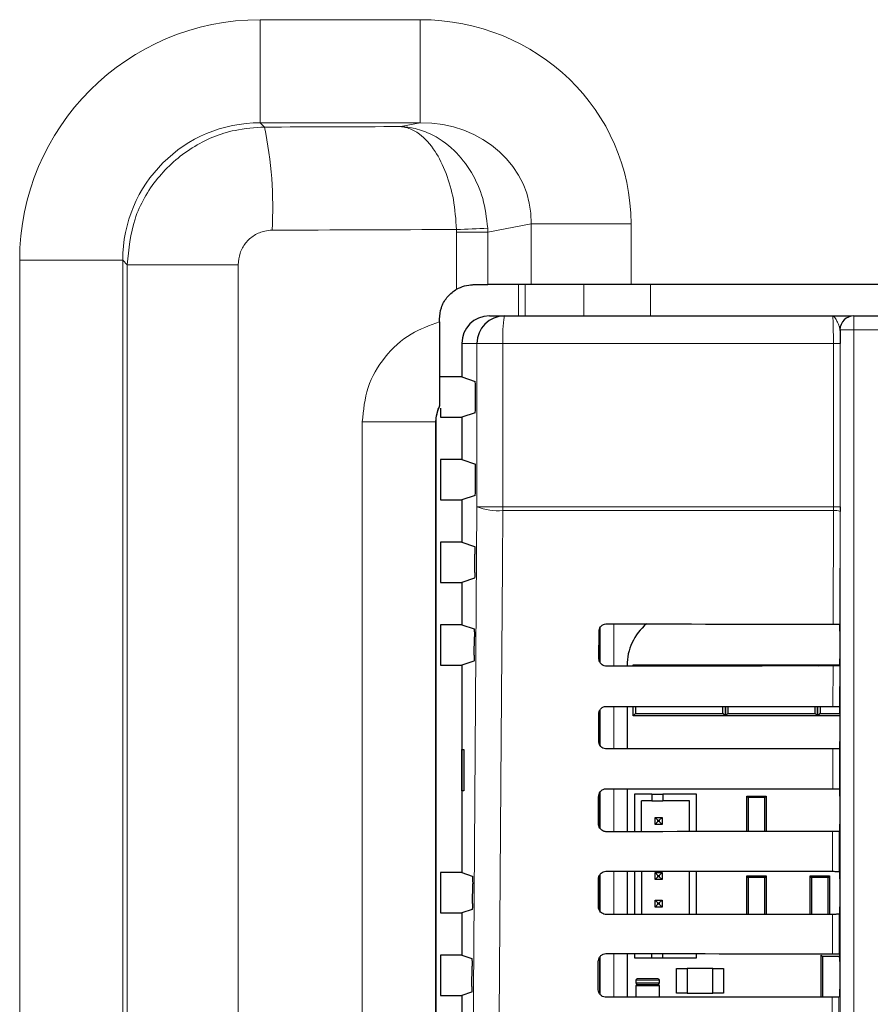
# Paper-space layout 'Blatt3' of a CAD drawing. Header units: millimetres. Extents: x 5 to 418, y 2 to 292.
# Tile 35 of 95: x 89 to 99, y 192 to 204. Entities that reach past the tile are written whole.
import ezdxf

# ---------------------------------------------------------------- set-up
doc = ezdxf.new("R2010")
doc.units = ezdxf.units.MM

psp = doc.layouts.new('Blatt3')

# ---------------------------------------------------------------- linework, layer by layer
at = {"color": 7, "linetype": 'Continuous', "lineweight": 18}
for p, q in [((92.1016, 204.3608), (94.0376, 204.3608)), ((92.1016, 203.1125), (92.1016, 204.3608)), ((94.0376, 203.1125), (94.0376, 204.3608)), ((94.0376, 203.1125), (92.1016, 203.1125)), ((92.1016, 203.1125), (92.1532, 203.0609)), ((93.8041, 203.0669), (94.0376, 203.1125)), ((94.4791, 201.7882), (94.4785, 201.8205)), ((94.8564, 201.7882), (94.8553, 201.8366)), ((95.3833, 201.8913), (94.8564, 201.7882)), ((95.3833, 201.8913), (96.5907, 201.8913)), ((95.3833, 201.1533), (95.3833, 201.8913)), ((96.5907, 201.8913), (96.5907, 201.1533)), ((94.8564, 201.7882), (94.4791, 201.7882)), ((94.4791, 201.0977), (94.4791, 201.7882)), ((94.8564, 201.7882), (94.8564, 201.1533)), ((89.1889, 151.5677), (89.1889, 201.4481)), ((90.4372, 201.4481), (89.1889, 201.4481)), ((90.4372, 201.4481), (90.4372, 151.5677)), ((90.4905, 201.3949), (90.4372, 201.4481)), ((90.4905, 151.621), (90.4905, 201.3949)), ((91.8341, 201.3949), (90.4905, 201.3949)), ((91.8341, 201.3949), (91.8341, 151.621)), ((95.2279, 200.7746), (95.2279, 201.1533)), ((95.3084, 201.1533), (95.3084, 200.7746)), ((96.0195, 200.7746), (96.0195, 201.1533)), ((96.8244, 201.1533), (96.8244, 200.7746)), ((99.2889, 200.7746), (99.2889, 200.6079)), ((99.1223, 200.6079), (99.1206, 200.6079)), ((99.1223, 200.6079), (99.2889, 200.6079)), ((99.1223, 186.6632), (99.1223, 200.6079)), ((109.7947, 200.6079), (99.2889, 200.6079)), ((99.2889, 200.6079), (99.2889, 186.6632)), ((94.7251, 200.4413), (94.5418, 200.4413)), ((95.0389, 200.4413), (94.7251, 200.4413)), ((94.7251, 198.4635), (94.7251, 200.4413)), ((99.0406, 200.4413), (95.0389, 200.4413)), ((95.0389, 200.4413), (95.0389, 198.4635)), ((99.1212, 200.4413), (99.0406, 200.4413)), ((99.0406, 198.4635), (99.0406, 200.4413)), ((99.1212, 200.4413), (99.1212, 198.4635)), ((93.3369, 165.6907), (93.3369, 199.4918)), ((94.2252, 199.4918), (93.3369, 199.4918)), ((94.2252, 199.4918), (94.2252, 165.6907)), ((94.2263, 199.4907), (94.2252, 199.4918)), ((95.0389, 198.4635), (94.7251, 198.4635)), ((95.0389, 198.4635), (99.0406, 198.4635)), ((99.0405, 198.4193), (99.0406, 198.4635)), ((99.1212, 198.4635), (99.0406, 198.4635)), ((99.0405, 198.4193), (95.0391, 198.4193)), ((99.0373, 197.0441), (99.0405, 198.4193)), ((99.1211, 198.4082), (99.1179, 197.0426)), ((96.3824, 197.046), (96.3824, 196.5354)), ((96.2158, 196.5797), (96.2158, 197.0016)), ((99.035, 196.0464), (99.0361, 196.5373)), ((99.1168, 196.5387), (99.1156, 196.045)), ((96.2158, 195.5757), (96.2158, 196.0055)), ((96.3824, 196.0483), (96.3824, 195.533)), ((99.0327, 195.0488), (99.0338, 195.5349)), ((99.1144, 195.5364), (99.1133, 195.0473)), ((96.2158, 194.5716), (96.2158, 195.0094)), ((96.3824, 195.0507), (96.3824, 194.5307)), ((99.0303, 194.0511), (99.0315, 194.5326)), ((99.1121, 194.534), (99.1109, 194.0497)), ((96.3824, 194.053), (96.3824, 193.5283)), ((96.2158, 193.5674), (96.2158, 194.0132)), ((99.028, 193.0534), (99.0291, 193.5302)), ((99.1097, 193.5317), (99.1086, 193.052)), ((96.2158, 192.5632), (96.2158, 193.0169)), ((96.3824, 193.0553), (96.3824, 192.526)), ((96.6501, 192.7329), (96.9335, 192.7329)), ((96.9335, 192.6996), (96.6501, 192.6996)), ((96.6501, 192.6663), (96.9335, 192.6663)), ((99.0257, 192.0558), (99.0268, 192.5279)), ((99.1074, 192.5293), (99.1063, 192.0543))]:
    psp.add_line(p, q, dxfattribs=at)
at = {"color": 7, "linetype": 'Continuous', "lineweight": 25}
for p, q in [((94.6872, 201.1533), (94.8564, 201.1533)), ((95.3833, 201.1533), (94.8564, 201.1533)), ((96.5907, 201.1533), (95.3833, 201.1533)), ((112.4929, 201.1533), (96.5907, 201.1533)), ((94.2705, 200.7026), (94.2705, 200.7367)), ((94.8756, 200.7746), (95.0579, 200.7746)), ((95.0579, 200.7746), (99.0306, 200.7746)), ((99.2872, 200.7746), (99.2889, 200.7746)), ((99.2889, 200.7746), (109.7947, 200.7746)), ((94.5418, 200.4413), (94.5418, 200.0355)), ((94.5418, 200.0355), (94.2846, 200.0355)), ((94.5418, 200.0355), (94.7035, 199.9816)), ((94.7078, 199.6843), (94.7078, 199.8983)), ((94.2705, 199.6776), (94.2705, 199.6847)), ((94.2846, 199.6592), (94.2846, 199.5471)), ((94.2846, 199.5471), (94.5418, 199.5471)), ((94.7035, 199.6009), (94.5418, 199.5471)), ((94.5418, 199.5471), (94.5418, 199.0355)), ((94.2263, 199.4907), (94.2263, 165.6919)), ((94.2846, 199.0355), (94.2846, 198.5471)), ((94.5418, 199.0355), (94.2846, 199.0355)), ((94.5418, 199.0355), (94.7078, 198.9802)), ((94.7078, 198.6843), (94.7078, 198.9802)), ((94.7035, 198.6009), (94.5418, 198.5471)), ((94.2846, 198.5471), (94.5418, 198.5471)), ((94.5418, 198.5471), (94.5418, 198.0355)), ((99.1212, 198.4635), (99.1211, 198.4082)), ((94.2846, 198.0355), (94.2846, 197.5471)), ((94.5418, 198.0355), (94.2846, 198.0355)), ((94.5418, 198.0355), (94.6971, 197.9837)), ((94.6998, 197.6706), (94.7014, 197.8894)), ((94.2846, 197.5471), (94.5418, 197.5471)), ((94.6956, 197.5983), (94.5418, 197.5471)), ((94.5418, 197.5471), (94.5418, 197.0355)), ((94.2846, 197.0355), (94.2846, 196.5471)), ((94.5418, 197.0355), (94.2846, 197.0355)), ((94.5418, 197.0355), (94.6901, 196.9861)), ((99.1178, 197.0427), (99.1179, 197.0426)), ((96.2026, 196.6246), (96.2034, 196.9579)), ((96.2085, 196.9832), (96.2085, 196.5959)), ((99.1193, 196.9594), (99.1193, 196.6232)), ((94.6928, 196.6682), (94.6943, 196.8917)), ((94.6885, 196.596), (94.5418, 196.5471)), ((94.2846, 196.5471), (94.5418, 196.5471)), ((94.5418, 196.5471), (94.5418, 194.0355)), ((96.5421, 196.5413), (96.5421, 196.5355)), ((96.6168, 196.5356), (96.6168, 196.5496)), ((96.6168, 196.5496), (96.6308, 196.5356)), ((96.6168, 196.5496), (96.9168, 196.5496)), ((96.9168, 196.5496), (97.4335, 196.5496)), ((97.4335, 196.5496), (97.7335, 196.5496)), ((97.7203, 196.5364), (97.7335, 196.5496)), ((97.7335, 196.5496), (97.7335, 196.5364)), ((97.7335, 196.5496), (97.7466, 196.5364)), ((97.7335, 196.5496), (98.0335, 196.5496)), ((97.7335, 196.5364), (97.7335, 196.5496)), ((98.0335, 196.5496), (98.5501, 196.5496)), ((98.5501, 196.5496), (98.8501, 196.5496)), ((98.8377, 196.5372), (98.8501, 196.5496)), ((98.8501, 196.5496), (98.8626, 196.5372)), ((98.8501, 196.5496), (99.1185, 196.5496)), ((98.8501, 196.5372), (98.8501, 196.5496)), ((98.8501, 196.5496), (98.8501, 196.5372)), ((99.1179, 196.5398), (99.1168, 196.5387)), ((96.2003, 195.6246), (96.2011, 195.9579)), ((96.2085, 195.9908), (96.2085, 195.587)), ((96.5421, 196.0482), (96.5421, 195.5332)), ((96.6168, 195.9329), (96.6168, 196.0481)), ((96.6462, 195.9623), (96.6168, 195.9329)), ((96.6462, 196.0481), (96.6462, 195.9623)), ((96.6462, 195.9623), (97.7041, 195.9623)), ((97.7041, 195.9623), (97.7041, 196.0473)), ((97.7335, 195.9329), (97.7041, 195.9623)), ((97.7335, 196.0473), (97.7335, 195.9329)), ((97.7335, 195.9329), (97.7335, 196.0473)), ((97.7629, 195.9623), (97.7335, 195.9329)), ((97.7629, 196.0472), (97.7629, 195.9623)), ((97.7629, 195.9623), (98.8208, 195.9623)), ((98.8208, 195.9623), (98.8208, 196.0466)), ((98.8501, 195.9329), (98.8208, 195.9623)), ((98.8501, 195.9329), (98.8501, 196.0465)), ((98.8501, 196.0465), (98.8501, 195.9329)), ((98.8795, 195.9623), (98.8501, 195.9329)), ((98.8795, 196.0465), (98.8795, 195.9623)), ((98.8795, 195.9623), (99.1193, 195.9623)), ((99.1156, 196.045), (99.1179, 196.0427)), ((99.1193, 195.9594), (99.1193, 195.6232)), ((97.1001, 195.9329), (96.6168, 195.9329)), ((97.2501, 195.9329), (97.1001, 195.9329)), ((97.7335, 195.9329), (97.2501, 195.9329)), ((98.2168, 195.9329), (97.7335, 195.9329)), ((98.3668, 195.9329), (98.2168, 195.9329)), ((98.8501, 195.9329), (98.3668, 195.9329)), ((99.1193, 195.9329), (98.8501, 195.9329)), ((94.5427, 195.5246), (94.568, 195.5251)), ((94.5427, 195.0246), (94.5427, 195.5246)), ((94.568, 195.5251), (94.568, 195.0242)), ((99.1179, 195.5398), (99.1144, 195.5364)), ((94.568, 195.0242), (94.5427, 195.0246)), ((96.5421, 195.0505), (96.5421, 194.5308)), ((99.1133, 195.0473), (99.1179, 195.0427)), ((96.1979, 194.6246), (96.1987, 194.9579)), ((96.2085, 194.9981), (96.2085, 194.5824)), ((96.6323, 194.9859), (96.6323, 194.5309)), ((96.8407, 194.9859), (96.6323, 194.9859)), ((96.8407, 194.9026), (96.7157, 194.9026)), ((96.7157, 194.531), (96.7157, 194.9026)), ((96.8407, 194.9859), (96.8407, 194.9026)), ((96.8407, 194.9859), (96.974, 194.9859)), ((96.8407, 194.9026), (96.974, 194.9026)), ((97.3823, 194.9859), (96.974, 194.9859)), ((96.974, 194.9859), (96.974, 194.9026)), ((97.299, 194.9026), (96.974, 194.9026)), ((97.299, 194.5314), (97.299, 194.9026)), ((97.3823, 194.5315), (97.3823, 194.9859)), ((97.9918, 194.5319), (97.9918, 194.9613)), ((98.008, 194.9451), (97.9918, 194.9613)), ((97.9918, 194.9613), (98.2251, 194.9613)), ((98.008, 194.9451), (98.008, 194.5319)), ((98.209, 194.9451), (98.008, 194.9451)), ((98.2251, 194.9613), (98.209, 194.9451)), ((98.209, 194.5321), (98.209, 194.9451)), ((98.2251, 194.9613), (98.2251, 194.5321)), ((99.1193, 194.9594), (99.1193, 194.6232)), ((96.8823, 194.6192), (96.8823, 194.7026)), ((96.8823, 194.7026), (96.9157, 194.6692)), ((96.8823, 194.7026), (96.9657, 194.7026)), ((96.8823, 194.6192), (96.9157, 194.6526)), ((96.9157, 194.6526), (96.9157, 194.6692)), ((96.9157, 194.6692), (96.9323, 194.6692)), ((96.9323, 194.6526), (96.9157, 194.6526)), ((96.9657, 194.7026), (96.9323, 194.6692)), ((96.9323, 194.6692), (96.9323, 194.6526)), ((96.9657, 194.6192), (96.9323, 194.6526)), ((96.9657, 194.7026), (96.9657, 194.6192)), ((96.9657, 194.6192), (96.8823, 194.6192)), ((99.1179, 194.5398), (99.1121, 194.534)), ((96.5421, 194.0529), (96.5421, 193.5285)), ((96.6323, 194.0528), (96.6323, 193.5285)), ((96.7157, 194.0527), (96.7157, 193.5286)), ((97.299, 193.5291), (97.299, 194.0522)), ((97.3823, 193.5291), (97.3823, 194.0522)), ((94.2846, 194.0355), (94.2846, 193.5471)), ((94.5418, 194.0355), (94.2846, 194.0355)), ((94.5418, 194.0355), (94.669, 193.9931)), ((96.1956, 193.6246), (96.1964, 193.9579)), ((96.2085, 194.0037), (96.2085, 193.5783)), ((96.8823, 194.0359), (96.9157, 194.0026)), ((96.8823, 194.0359), (96.9657, 194.0359)), ((96.8823, 193.9526), (96.8823, 194.0359)), ((96.8823, 193.9526), (96.9157, 193.9859)), ((96.9657, 193.9526), (96.8823, 193.9526)), ((96.9157, 194.0026), (96.9323, 194.0026)), ((96.9157, 193.9859), (96.9157, 194.0026)), ((96.9323, 193.9859), (96.9157, 193.9859)), ((96.9657, 194.0359), (96.9323, 194.0026)), ((96.9323, 194.0026), (96.9323, 193.9859)), ((96.9657, 193.9526), (96.9323, 193.9859)), ((96.9657, 194.0359), (96.9657, 193.9526)), ((98.008, 193.9784), (97.9918, 193.9946)), ((97.9918, 193.9946), (98.2251, 193.9946)), ((97.9918, 193.5296), (97.9918, 193.9946)), ((98.209, 193.9784), (98.008, 193.9784)), ((98.008, 193.9784), (98.008, 193.5296)), ((98.2251, 193.9946), (98.209, 193.9784)), ((98.209, 193.5297), (98.209, 193.9784)), ((98.2251, 193.9946), (98.2251, 193.5297)), ((98.7746, 193.9784), (98.7585, 193.9946)), ((98.7585, 193.9946), (98.9918, 193.9946)), ((98.7585, 193.5301), (98.7585, 193.9946)), ((98.7746, 193.9784), (98.7746, 193.5301)), ((98.9756, 193.9784), (98.7746, 193.9784)), ((98.9918, 193.9946), (98.9756, 193.9784)), ((98.9756, 193.5302), (98.9756, 193.9784)), ((98.9918, 193.9946), (98.9918, 193.5302)), ((99.1109, 194.0497), (99.1179, 194.0427)), ((99.1193, 193.9594), (99.1193, 193.6232)), ((94.6716, 193.6612), (94.6733, 193.8987)), ((96.8823, 193.7026), (96.9157, 193.6692)), ((96.8823, 193.7026), (96.9657, 193.7026)), ((96.8823, 193.6192), (96.8823, 193.7026)), ((96.9657, 193.7026), (96.9323, 193.6692)), ((96.9657, 193.7026), (96.9657, 193.6192)), ((94.6673, 193.5889), (94.5418, 193.5471)), ((96.8823, 193.6192), (96.9157, 193.6526)), ((96.9657, 193.6192), (96.8823, 193.6192)), ((96.9157, 193.6692), (96.9323, 193.6692)), ((96.9157, 193.6526), (96.9157, 193.6692)), ((96.9323, 193.6526), (96.9157, 193.6526)), ((96.9323, 193.6692), (96.9323, 193.6526)), ((96.9657, 193.6192), (96.9323, 193.6526)), ((94.2846, 193.5471), (94.5418, 193.5471)), ((94.5418, 193.5471), (94.5418, 193.0355)), ((99.1179, 193.5398), (99.1097, 193.5317)), ((94.2846, 193.0355), (94.2846, 192.5471)), ((94.5418, 193.0355), (94.2846, 193.0355)), ((94.5418, 193.0355), (94.662, 192.9954)), ((96.2085, 193.0076), (96.2085, 192.5742)), ((96.5421, 193.0552), (96.5421, 192.5261)), ((96.6323, 193.0551), (96.6323, 193.0026)), ((96.6323, 193.0026), (96.8407, 193.0026)), ((96.8407, 193.0026), (96.8407, 193.0549)), ((96.8407, 193.0026), (96.974, 193.0026)), ((96.974, 193.0026), (96.974, 193.0548)), ((96.974, 193.0026), (97.3823, 193.0026)), ((97.3823, 193.0026), (97.3823, 193.0545)), ((98.8918, 193.0371), (98.9102, 193.0187)), ((98.8918, 192.5278), (98.8918, 193.0371)), ((99.1151, 193.0187), (98.9102, 193.0187)), ((98.9102, 193.0187), (98.9102, 192.5278)), ((99.1086, 193.052), (99.1179, 193.0427)), ((99.1192, 192.989), (99.1151, 193.0187)), ((99.1156, 193.0284), (99.1187, 193.0284)), ((94.6645, 192.6588), (94.6662, 192.9011)), ((96.1933, 192.6246), (96.194, 192.9579)), ((97.1418, 192.5746), (97.1418, 192.8746)), ((97.1418, 192.8746), (97.2685, 192.8746)), ((97.5818, 192.8746), (97.2685, 192.8746)), ((97.2685, 192.8746), (97.2685, 192.5746)), ((97.5818, 192.5746), (97.5818, 192.8746)), ((97.5818, 192.8746), (97.7085, 192.8746)), ((97.7085, 192.8746), (97.7085, 192.5746)), ((99.1193, 192.9594), (99.1193, 192.6232)), ((96.9168, 192.7496), (96.6668, 192.7496)), ((96.6501, 192.7329), (96.6501, 192.6996)), ((96.6501, 192.6663), (96.6501, 192.5262)), ((96.9168, 192.6829), (96.6668, 192.6829)), ((96.6668, 192.6829), (96.9168, 192.6829)), ((96.9335, 192.6996), (96.9335, 192.7329)), ((96.9335, 192.5265), (96.9335, 192.6663)), ((94.2846, 192.5471), (94.5418, 192.5471)), ((94.6602, 192.5865), (94.5418, 192.5471)), ((94.5418, 192.5471), (94.5418, 192.0355)), ((97.2685, 192.5746), (97.1418, 192.5746)), ((97.2685, 192.5746), (97.5818, 192.5746)), ((97.7085, 192.5746), (97.5818, 192.5746)), ((99.1179, 192.5398), (99.1074, 192.5293))]:
    psp.add_line(p, q, dxfattribs=at)
at = {"color": 7, "linetype": 'Continuous', "lineweight": 18, "flags": 128}
for points in [[(94.642, 186.6696), (94.6835, 192.5644), (94.7251, 198.4635)], [(95.0391, 198.4193), (95.0344, 197.7586), (95.0157, 195.1157), (94.9557, 186.6254)]]:
    psp.add_lwpolyline(points, dxfattribs=at)
at = {"color": 7, "linetype": 'Continuous', "lineweight": 18}
for centre, radius, start, end in [((87.4112, 202.083), 4.8418, 356.79857, 11.65202), ((91.8454, 267.8273), 66.0593, 272.284326, 272.611437), ((96.5147, 200.5243), 1.4781, 170.252, 183.22138), ((99.2889, 200.608), 0.1667, 90.00436, 180.00436), ((94.9759, 199.1077), 0.6913, 248.72712, 275.24722), ((100.8391, 198.4634), 5.8001, 179.99924, 180.43593), ((99.059, 198.2544), 0.1659, 67.99669, 96.38698)]:
    psp.add_arc(centre, radius, start, end, dxfattribs=at)
at = {"color": 7, "linetype": 'Continuous', "lineweight": 25}
for centre, radius, start, end in [((95.0582, 200.4415), 0.3331, 90.03931, 180.03926), ((99.2872, 200.608), 0.1667, 90.00436, 180.00436), ((97.203, 196.5413), 0.6608, 130.24926, 180), ((99.2251, 193.0187), 0.11, 174.94204, 180), ((96.6668, 192.7329), 0.0167, 90, 180), ((96.9168, 192.7329), 0.0167, 0, 90), ((96.6668, 192.6996), 0.0167, 180, 270), ((96.6668, 192.6663), 0.0167, 90, 180), ((96.9168, 192.6996), 0.0167, 270, 0), ((96.9168, 192.6663), 0.0167, 360, 90)]:
    psp.add_arc(centre, radius, start, end, dxfattribs=at)
at = {"color": 7, "linetype": 'Continuous', "lineweight": 18}
for centre, major_axis, ratio, start_param, end_param in [((92.1096, 201.4401), (-2.0681, 2.0681), 0.9972647, 5.4991567, 7.0672139), ((94.0025, 201.8574), (-2.5433, -0.4974), 0.9646906, 2.9551027, 4.5123531), ((92.1096, 201.4401), (-1.1866, 1.1866), 0.9931952, 5.4991567, 7.0672139), ((94.0025, 201.8574), (1.3599, 0.266), 0.9021093, 6.0966954, 7.6539458), ((104.5418, 194.2847), (167.9167, 0), 0.0524078, 1.6347866, 1.6446415), ((104.5418, 193.0364), (166.6667, 0), 0.0528008, 1.6312132, 1.6446415)]:
    psp.add_ellipse(centre, major_axis=major_axis, ratio=ratio, start_param=start_param, end_param=end_param, dxfattribs=at)
at = {"color": 7, "linetype": 'Continuous', "lineweight": 25}
for centre, major_axis, ratio, start_param, end_param in [((94.8756, 200.4413), (-0.3338, 0), 0.9986295, 4.712389, 6.2831853), ((94.7034, 199.8983), (0, 0.0833), 0.0524078, 4.712389, 6.265732), ((94.6435, 199.4895), (0.2954, -0.2954), 0.9972647, 3.4609248, 3.9256213), ((94.7034, 199.6843), (0, 0.0833), 0.0524078, 3.1590459, 4.712389), ((94.7034, 198.6843), (0, 0.0833), 0.0524078, 3.1590459, 4.712389), ((104.5418, 199.9552), (166.8688, 0), 0.0174551, 4.6629288, 4.6793961), ((99.1179, 196.9594), (0, 0.0833), 0.0174551, 4.712389, 6.2302814), ((99.1179, 196.6232), (0, 0.0833), 0.0174551, 3.1590459, 4.712389), ((104.5418, 193.6409), (166.0239, 0), 0.0174551, 1.6039642, 1.6205084), ((104.5418, 198.9552), (166.735, 0), 0.0174551, 4.662889, 4.6793557), ((99.1179, 195.9594), (0, 0.0833), 0.0174551, 4.712389, 6.265732), ((99.1179, 195.6232), (0, 0.0833), 0.0174551, 3.1590459, 4.712389), ((104.5418, 192.6409), (165.8901, 0), 0.0174551, 1.6040051, 1.6205486), ((104.5418, 197.9552), (166.6012, 0), 0.0174551, 4.6628493, 4.6793152), ((99.1179, 194.9594), (0, 0.0833), 0.0174551, 4.712389, 6.265732), ((104.5418, 191.6409), (165.7563, 0), 0.0174551, 1.6040461, 1.6205888), ((99.1179, 194.6232), (0, 0.0833), 0.0174551, 3.1590459, 4.712389), ((104.5418, 196.9552), (166.4674, 0), 0.0174551, 4.6628094, 4.6792746), ((99.1179, 193.9594), (0, 0.0833), 0.0174551, 4.712389, 6.265732), ((99.1179, 193.6232), (0, 0.0833), 0.0174551, 3.1590459, 4.712389), ((104.5418, 190.6409), (165.6225, 0), 0.0174551, 1.6040871, 1.620629), ((104.5418, 195.9552), (166.3336, 0), 0.0174551, 4.6627695, 4.6792339), ((99.1179, 192.9594), (0, 0.0833), 0.0174551, 4.712389, 6.265732), ((99.1179, 192.6232), (0, 0.0833), 0.0174551, 3.1590459, 4.712389), ((104.5418, 189.6409), (165.4887, 0), 0.0174551, 1.6041282, 1.6206693)]:
    psp.add_ellipse(centre, major_axis=major_axis, ratio=ratio, start_param=start_param, end_param=end_param, dxfattribs=at)
at = {"color": 7, "linetype": 'Continuous', "lineweight": 18}
for points, knots in [([(90.4905, 201.3949), (90.5093, 201.5824), (90.547, 201.9575), (90.8358, 202.4573), (91.2599, 202.8342), (91.7266, 203.0321), (92.0333, 203.0528), (92.1532, 203.0609)], [0, 0, 0, 0, 0.2154015, 0.43078161, 0.6462584, 0.86166457, 1, 1, 1, 1]), ([(94.8553, 201.8366), (94.8409, 201.9592), (94.8127, 202.201), (94.6638, 202.5273), (94.4452, 202.8047), (94.1948, 202.9753), (93.9925, 203.0425), (93.8847, 203.0603), (93.8393, 203.0647), (93.8196, 203.0661), (93.8108, 203.0665), (93.8067, 203.0667), (93.8049, 203.0668), (93.8041, 203.0669)], [0, 0, 0, 0, 0.1836223, 0.3623589, 0.550359, 0.7677392, 0.9021513, 0.9573517, 0.9813074, 0.9917989, 0.9964012, 0.998525, 1, 1, 1, 1]), ([(94.4785, 201.8205), (94.4693, 201.9433), (94.4512, 202.1855), (94.3559, 202.5141), (94.2158, 202.7949), (94.0552, 202.9692), (93.9253, 203.0396), (93.856, 203.0591), (93.8268, 203.0642), (93.814, 203.0658), (93.8084, 203.0664), (93.8058, 203.0667), (93.8046, 203.0668), (93.8041, 203.0669)], [0, 0, 0, 0, 0.1836388, 0.3623766, 0.5503643, 0.7677303, 0.9020631, 0.9573204, 0.9812965, 0.9917947, 0.9963995, 0.9985249, 1, 1, 1, 1]), ([(92.2455, 201.8126), (92.2157, 201.8105), (92.1396, 201.8053), (92.0239, 201.7555), (91.919, 201.6609), (91.8478, 201.5357), (91.8387, 201.4418), (91.8341, 201.3949)], [0, 0, 0, 0, 0.1377217, 0.3524744, 0.5678846, 0.7837748, 1, 1, 1, 1]), ([(99.0406, 200.4413), (99.0405, 200.4787), (99.0403, 200.5536), (99.0386, 200.6534), (99.036, 200.7288), (99.0332, 200.7689), (99.0313, 200.773), (99.0306, 200.7746)], [0, 0, 0, 0, 0.21427962, 0.42858664, 0.64306619, 0.85785142, 1, 1, 1, 1]), ([(99.1206, 200.6079), (99.1179, 200.6212), (99.1108, 200.6554), (99.0802, 200.7215), (99.0543, 200.7661), (99.037, 200.7746), (99.0307, 200.7746), (99.0306, 200.7746)], [0, 0, 0, 0, 0.1744978, 0.4524056, 0.7988385, 0.996423, 1, 1, 1, 1]), ([(93.3369, 199.4918), (93.3508, 199.6329), (93.3786, 199.9153), (93.5959, 200.2886), (93.9012, 200.5698), (94.1525, 200.6602), (94.2705, 200.7026)], [0, 0, 0, 0, 0.25694, 0.514148, 0.7717202, 1, 1, 1, 1]), ([(94.2705, 199.6847), (94.2623, 199.667), (94.2344, 199.6065), (94.229, 199.5393), (94.2252, 199.4918)], [0, 0, 0, 0, 0.29317956, 1, 1, 1, 1])]:
    psp.add_open_spline(points, degree=3, knots=knots, dxfattribs=at)
at = {"color": 7, "linetype": 'Continuous', "lineweight": 25}
for points, knots in [([(94.2705, 200.7367), (94.2751, 200.7835), (94.2843, 200.8771), (94.356, 201.0015), (94.4301, 201.0686), (94.4746, 201.095), (94.4791, 201.0977)], [0, 0, 0, 0, 0.3212782, 0.6425467, 0.9640972, 1, 1, 1, 1]), ([(94.4791, 201.0977), (94.5112, 201.113), (94.5754, 201.1438), (94.6475, 201.1529), (94.6822, 201.1533), (94.6872, 201.1533)], [0, 0, 0, 0, 0.4607907, 0.9218483, 1, 1, 1, 1]), ([(99.0306, 200.7746), (99.0309, 200.7746), (99.0835, 200.7746), (99.1687, 200.7746), (99.2502, 200.7746), (99.2608, 200.7746), (99.2615, 200.7746)], [0, 0, 0, 0, 0.0036444, 0.5669873, 0.9718875, 1, 1, 1, 1]), ([(94.2705, 200.7026), (94.2705, 200.5963), (94.2705, 200.3839), (94.2705, 200.0913), (94.2705, 199.8707), (94.2705, 199.7291), (94.2705, 199.6953), (94.2705, 199.6847)], [0, 0, 0, 0, 0.227391, 0.4540358, 0.7060165, 0.9072936, 1, 1, 1, 1]), ([(99.1206, 200.6079), (99.1207, 200.5984), (99.121, 200.5457), (99.1211, 200.4883), (99.1212, 200.4413)], [0, 0, 0, 0, 0.181685, 1, 1, 1, 1]), ([(94.6971, 197.9837), (94.6976, 197.9826), (94.6986, 197.9805), (94.6999, 197.9655), (94.7009, 197.9439), (94.7014, 197.9172), (94.7014, 197.8986), (94.7014, 197.8894)], [0, 0, 0, 0, 0.2016526, 0.4033255, 0.6044083, 0.8042902, 1, 1, 1, 1]), ([(94.6998, 197.6706), (94.6997, 197.6614), (94.6995, 197.6432), (94.6986, 197.6204), (94.6973, 197.6045), (94.6963, 197.5989), (94.6957, 197.5984), (94.6956, 197.5983)], [0, 0, 0, 0, 0.2359147, 0.471797, 0.7085457, 0.9467446, 1, 1, 1, 1]), ([(96.2034, 196.9579), (96.2036, 196.9618), (96.2042, 196.9757), (96.2117, 196.9989), (96.23, 197.0233), (96.2554, 197.0401), (96.2774, 197.0457), (96.2896, 197.046), (96.2918, 197.0461)], [0, 0, 0, 0, 0.0850535, 0.3019905, 0.5196115, 0.7367694, 0.9522337, 1, 1, 1, 1]), ([(99.0373, 197.0441), (99.0466, 197.0441), (99.0652, 197.044), (99.0896, 197.0438), (99.1078, 197.0434), (99.1162, 197.043), (99.1175, 197.0428), (99.1178, 197.0427)], [0, 0, 0, 0, 0.22525402, 0.45048074, 0.67646869, 0.90392415, 1, 1, 1, 1]), ([(94.6901, 196.9861), (94.6906, 196.985), (94.6916, 196.9828), (94.6929, 196.9678), (94.6938, 196.9462), (94.6944, 196.9196), (94.6944, 196.9009), (94.6943, 196.8917)], [0, 0, 0, 0, 0.20165517, 0.40333069, 0.60441525, 0.80429682, 1, 1, 1, 1]), ([(94.6928, 196.6682), (94.6927, 196.6591), (94.6924, 196.6408), (94.6915, 196.6181), (94.6903, 196.6021), (94.6892, 196.5965), (94.6886, 196.596), (94.6885, 196.596)], [0, 0, 0, 0, 0.23591216, 0.47179193, 0.70853945, 0.94673944, 1, 1, 1, 1]), ([(96.2918, 196.5353), (96.288, 196.5354), (96.2743, 196.536), (96.2512, 196.5432), (96.2268, 196.561), (96.2096, 196.5858), (96.2031, 196.6083), (96.2027, 196.6214), (96.2026, 196.6246)], [0, 0, 0, 0, 0.0819832, 0.2941466, 0.5056511, 0.7175519, 0.931033, 1, 1, 1, 1]), ([(99.1168, 196.5387), (99.1157, 196.5386), (99.1135, 196.5382), (99.0984, 196.5378), (99.0766, 196.5375), (99.0544, 196.5373), (99.0406, 196.5373), (99.0361, 196.5373)], [0, 0, 0, 0, 0.2249122, 0.4498651, 0.6736204, 0.8949376, 1, 1, 1, 1]), ([(96.2011, 195.9579), (96.2012, 195.9621), (96.2019, 195.9765), (96.2098, 196.0005), (96.2287, 196.0254), (96.2549, 196.0425), (96.2774, 196.0481), (96.2897, 196.0484), (96.2918, 196.0484)], [0, 0, 0, 0, 0.0885369, 0.3054942, 0.5231207, 0.7402623, 0.9556958, 1, 1, 1, 1]), ([(99.035, 196.0464), (99.0443, 196.0464), (99.0629, 196.0464), (99.0873, 196.0461), (99.1054, 196.0457), (99.1143, 196.0453), (99.1153, 196.0451), (99.1156, 196.045)], [0, 0, 0, 0, 0.2200079, 0.4399891, 0.6607138, 0.8828719, 1, 1, 1, 1]), ([(96.2918, 195.5329), (96.2877, 195.5331), (96.2735, 195.5337), (96.2497, 195.5413), (96.2247, 195.5596), (96.2072, 195.5852), (96.2008, 195.6082), (96.2004, 195.6215), (96.2003, 195.6246)], [0, 0, 0, 0, 0.08535942, 0.29750523, 0.50900587, 0.7209231, 0.93443429, 1, 1, 1, 1]), ([(99.1144, 195.5364), (99.1133, 195.5362), (99.1111, 195.5359), (99.096, 195.5354), (99.0742, 195.5351), (99.052, 195.535), (99.0382, 195.5349), (99.0338, 195.5349)], [0, 0, 0, 0, 0.2249182, 0.4498771, 0.6736383, 0.8949613, 1, 1, 1, 1]), ([(96.1987, 194.9579), (96.1989, 194.9624), (96.1996, 194.9773), (96.2079, 195.002), (96.2274, 195.0275), (96.2544, 195.0449), (96.2773, 195.0505), (96.2898, 195.0507), (96.2918, 195.0507)], [0, 0, 0, 0, 0.0918409, 0.3088174, 0.5264491, 0.7435751, 0.9589796, 1, 1, 1, 1]), ([(99.0327, 195.0488), (99.042, 195.0487), (99.0605, 195.0487), (99.0849, 195.0484), (99.1031, 195.0481), (99.1119, 195.0477), (99.1129, 195.0474), (99.1133, 195.0473)], [0, 0, 0, 0, 0.22001376, 0.44000086, 0.6607316, 0.88289575, 1, 1, 1, 1]), ([(96.2918, 194.5306), (96.2875, 194.5308), (96.2727, 194.5314), (96.2482, 194.5394), (96.2227, 194.5583), (96.2049, 194.5846), (96.1984, 194.6081), (96.198, 194.6216), (96.1979, 194.6246)], [0, 0, 0, 0, 0.0885636, 0.3006931, 0.5121907, 0.724124, 0.9376639, 1, 1, 1, 1]), ([(99.1121, 194.534), (99.111, 194.5339), (99.1088, 194.5335), (99.0937, 194.5331), (99.0719, 194.5328), (99.0497, 194.5326), (99.0359, 194.5326), (99.0315, 194.5326)], [0, 0, 0, 0, 0.2249241, 0.449889, 0.6736562, 0.8949851, 1, 1, 1, 1]), ([(96.1964, 193.9579), (96.1966, 193.9627), (96.1973, 193.9781), (96.2061, 194.0035), (96.2262, 194.0295), (96.2539, 194.0472), (96.2773, 194.0528), (96.2899, 194.053), (96.2918, 194.0531)], [0, 0, 0, 0, 0.0949792, 0.3119739, 0.5296104, 0.7467217, 0.9620986, 1, 1, 1, 1]), ([(99.0303, 194.0511), (99.0396, 194.0511), (99.0582, 194.051), (99.0826, 194.0508), (99.1008, 194.0504), (99.1096, 194.05), (99.1106, 194.0497), (99.1109, 194.0497)], [0, 0, 0, 0, 0.22001967, 0.44001267, 0.6607494, 0.88291961, 1, 1, 1, 1]), ([(94.669, 193.9931), (94.6695, 193.992), (94.6705, 193.9898), (94.6718, 193.9749), (94.6727, 193.9532), (94.6733, 193.9266), (94.6733, 193.9079), (94.6733, 193.8987)], [0, 0, 0, 0, 0.201663, 0.4033465, 0.6044361, 0.8043168, 1, 1, 1, 1]), ([(94.6716, 193.6612), (94.6715, 193.652), (94.6712, 193.6338), (94.6703, 193.611), (94.6691, 193.595), (94.668, 193.5895), (94.6674, 193.589), (94.6673, 193.5889)], [0, 0, 0, 0, 0.2359045, 0.4717765, 0.7085205, 0.946724, 1, 1, 1, 1]), ([(96.2918, 193.5283), (96.2872, 193.5285), (96.2719, 193.5291), (96.2467, 193.5375), (96.2206, 193.557), (96.2025, 193.5841), (96.196, 193.608), (96.1957, 193.6217), (96.1956, 193.6246)], [0, 0, 0, 0, 0.0916086, 0.3037232, 0.5152183, 0.7271671, 0.9407346, 1, 1, 1, 1]), ([(99.1097, 193.5317), (99.1086, 193.5315), (99.1064, 193.5312), (99.0914, 193.5308), (99.0696, 193.5304), (99.0473, 193.5303), (99.0336, 193.5303), (99.0291, 193.5302)], [0, 0, 0, 0, 0.22493012, 0.44990096, 0.67367408, 0.89500887, 1, 1, 1, 1]), ([(94.662, 192.9954), (94.6624, 192.9943), (94.6634, 192.9922), (94.6647, 192.9772), (94.6657, 192.9556), (94.6663, 192.9289), (94.6662, 192.9103), (94.6662, 192.9011)], [0, 0, 0, 0, 0.2016656, 0.4033518, 0.604443, 0.8043234, 1, 1, 1, 1]), ([(96.194, 192.9579), (96.1943, 192.9629), (96.1951, 192.9789), (96.2042, 193.0051), (96.2249, 193.0316), (96.2534, 193.0496), (96.2772, 193.0552), (96.29, 193.0554), (96.2918, 193.0554)], [0, 0, 0, 0, 0.097964, 0.3149759, 0.5326169, 0.7497141, 0.965065, 1, 1, 1, 1]), ([(99.028, 193.0534), (99.0373, 193.0534), (99.0559, 193.0534), (99.0803, 193.0531), (99.0984, 193.0527), (99.1073, 193.0523), (99.1083, 193.0521), (99.1086, 193.052)], [0, 0, 0, 0, 0.2200256, 0.4400245, 0.6607672, 0.8829435, 1, 1, 1, 1]), ([(94.6645, 192.6588), (94.6644, 192.6497), (94.6642, 192.6314), (94.6633, 192.6087), (94.662, 192.5927), (94.661, 192.5871), (94.6604, 192.5866), (94.6602, 192.5865)], [0, 0, 0, 0, 0.235902, 0.4717714, 0.7085142, 0.9467189, 1, 1, 1, 1]), ([(96.2918, 192.5259), (96.2869, 192.5261), (96.2711, 192.5268), (96.2452, 192.5356), (96.2186, 192.5557), (96.2002, 192.5835), (96.1937, 192.6079), (96.1933, 192.6217), (96.1933, 192.6246)], [0, 0, 0, 0, 0.09450609, 0.30660679, 0.51809996, 0.73006395, 0.94365789, 1, 1, 1, 1]), ([(99.1074, 192.5293), (99.1063, 192.5292), (99.1041, 192.5288), (99.089, 192.5284), (99.0672, 192.5281), (99.045, 192.5279), (99.0312, 192.5279), (99.0268, 192.5279)], [0, 0, 0, 0, 0.2249361, 0.4499129, 0.673692, 0.8950327, 1, 1, 1, 1])]:
    psp.add_open_spline(points, degree=3, knots=knots, dxfattribs=at)

doc.saveas('drawing.dxf')
